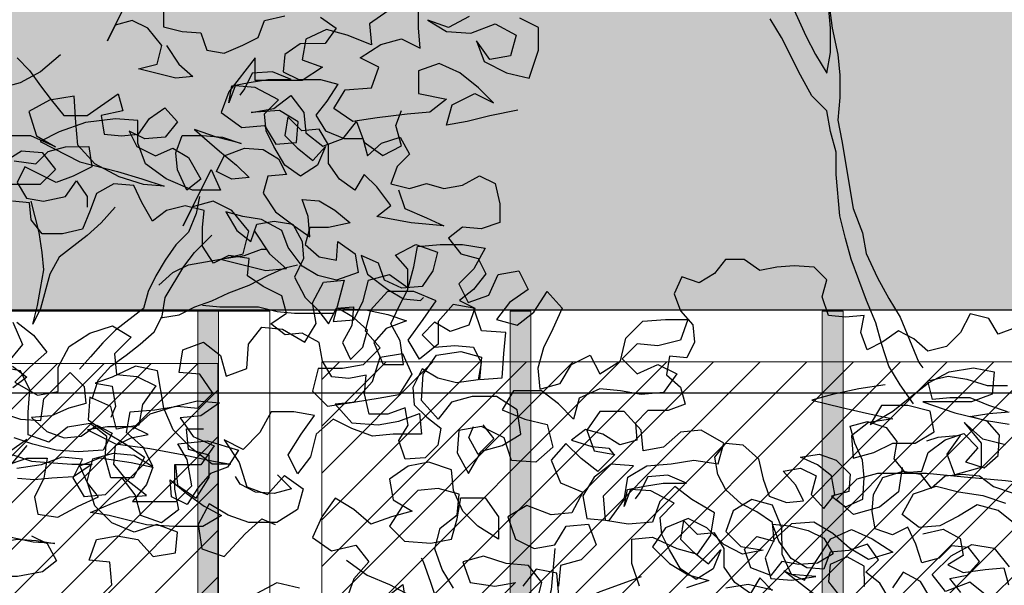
# Model space of a CAD drawing. Header units: centimetres. Extents: x 100159 to 737697, y -50084 to 234864.
# Tile 139 of 165: x 403890 to 403985, y -17526 to -17472. Entities that reach past the tile are written whole.
import ezdxf

# ---------------------------------------------------------------- set-up
doc = ezdxf.new("R2010")
doc.units = ezdxf.units.CM
doc.linetypes.add('CACHEX2', pattern=[19.05, 12.7, -6.35])
doc.layers.get('0').update_dxf_attribs({"lineweight": 5})
for name, color, linetype, lineweight in [('40', 8, 'CACHEX2', 5), ('DDL- MENUISERIES EXT', 8, 'Continuous', 5), ('DDL-HACHURES', 252, 'Continuous', 13), ('DDL-HACHURES POCHAGE', 252, 'Continuous', 5), ('DDL-HACHURES POCHAGE GRIS', 251, 'Continuous', 5), ('DDL-TRAIT EPAIS', 7, 'Continuous', 5)]:
    doc.layers.add(name, color=color, linetype=linetype, lineweight=lineweight)
doc.layers.add('DDL- PAYSAGE', color=63, linetype='Continuous')
doc.layers.add('DDL-TRAIT FIN', color=8, linetype='Continuous')

# ---------------------------------------------------------------- blocks, each defined once
blk = doc.blocks.new('fenetre facade est self')
at = {"layer": 'DDL- MENUISERIES EXT', "lineweight": 5, "true_color": 0x7aafdf}
h = blk.add_hatch(dxfattribs=at)
h.set_pattern_fill('ANSI31', color=143, angle=-1e-14)
h.paths.add_polyline_path([(-2052.073, 3), (-2188.079, 3), (-2188.079, -349), (-2052.073, -349)])
h.paths.add_polyline_path([(-1962.073, 3), (-2042.073, 3), (-2042.073, -349), (-1962.073, -349)])
h.paths.add_polyline_path([(-1772.073, 3.142), (-1952.073, 3.142), (-1952.073, -349), (-1772.073, -349)])
h.paths.add_polyline_path([(-1682.073, 3.116), (-1762.073, 3.116), (-1762.073, -349), (-1682.073, -349)])
h.paths.add_polyline_path([(-1557.454, 3.116), (-1672.073, 3.116), (-1672.073, -349), (-1557.454, -349)])
h.paths.add_polyline_path([(-1455.454, 3), (-1547.454, 3), (-1547.454, -349), (-1455.454, -349)])
h.paths.add_polyline_path([(-1122.044, 3), (-1355.594, 3), (-1355.594, -349), (-1122.044, -349)])
h.paths.add_polyline_path([(-948.044, 3.142), (-1112.044, 3.142), (-1112.044, -349), (-948.044, -349)])
h.paths.add_polyline_path([(-747.044, 3.142), (-938.044, 3.142), (-938.044, -349), (-747.044, -349)])
h.paths.add_polyline_path([(-557.044, 3.213), (-737.044, 3.213), (-737.044, -349), (-557.044, -349)])
h.paths.add_polyline_path([(-467.044, 3.142), (-547.044, 3.142), (-547.044, -349), (-467.044, -349)])
h.paths.add_polyline_path([(-277.044, 3.142), (-457.044, 3.142), (-457.044, -349), (-277.044, -349)])
h.paths.add_polyline_path([(-64.589, 3.142), (-267.044, 3.142), (-267.044, -349), (-64.589, -349)])
at = {"linetype": 'Continuous'}
for points in [[(-2047.073, 8), (-2047.073, -353.858), (-1957.073, -353.858), (-1957.073, 8)], [(-1767.073, 8.142), (-1767.073, -353.858), (-1957.073, -353.858), (-1957.073, 8.142)], [(-2042.073, 3), (-2042.073, -348.858), (-1962.073, -348.858), (-1962.073, 3)], [(-1772.073, 3.142), (-1772.073, -348.858), (-1952.073, -348.858), (-1952.073, 3.142)]]:
    blk.add_lwpolyline(points, close=True, dxfattribs=at)
blk = doc.blocks.new('A$C640D435A')
for points in [[(1707, 5531.7), (1707, 5507), (1682.3, 5500.9), (1657.6, 5498.8), (1649.3, 5476.2), (1626.7, 5472.1), (1602, 5482.4), (1581.4, 5492.7), (1573.2, 5515.4), (1546.4, 5521.6)], [(1499, 5519.6), (1478.4, 5505.2), (1492.8, 5484.6), (1525.8, 5484.5), (1546.3, 5470.1), (1548.4, 5447.5), (1527.8, 5437.2), (1499, 5437.2), (1476.3, 5431), (1490.7, 5408.4), (1505.1, 5389.8), (1492.7, 5369.2), (1468, 5359), (1443.3, 5359), (1437.1, 5336.3), (1418.6, 5352.8), (1393.9, 5361.1), (1381.5, 5338.5), (1397.9, 5322), (1406.2, 5299.3), (1381.4, 5293.2), (1358.8, 5299.4), (1336.1, 5293.2), (1311.4, 5297.3), (1288.8, 5309.7), (1268.2, 5299.4), (1262, 5272.7), (1262, 5248), (1286.7, 5239.7), (1311.4, 5241.7), (1329.9, 5227.3), (1313.4, 5206.7), (1290.7, 5200.6), (1280.4, 5180), (1296.9, 5159.4), (1315.4, 5144.9), (1294.8, 5134.7), (1303, 5112), (1327.7, 5103.7), (1348.3, 5116.1), (1364.8, 5099.6), (1348.3, 5083.1), (1321.5, 5085.2), (1296.8, 5083.2), (1286.5, 5062.6), (1290.6, 5039.9), (1319.4, 5035.8), (1344.1, 5041.9), (1364.7, 5054.3), (1377.1, 5029.6), (1375, 5006.9), (1358.5, 4990.4), (1340, 4976.1), (1344.1, 4953.4), (1360.5, 4936.9), (1387.3, 4934.8), (1395.5, 4959.5), (1383.2, 4980.1), (1387.3, 5002.8), (1410, 4994.5), (1434.7, 4994.5), (1440.9, 5021.3), (1438.9, 5046), (1461.5, 5041.8), (1484.2, 5043.9), (1496.6, 5064.5), (1500.7, 5089.2), (1523.4, 5101.5), (1546, 5099.4), (1564.6, 5113.8), (1544, 5128.3), (1550.2, 5150.9), (1574.9, 5163.2), (1595.5, 5177.6), (1593.5, 5200.3), (1620.2, 5204.4), (1640.8, 5194.1), (1655.3, 5216.7), (1655.3, 5241.4), (1653.2, 5264.1), (1678, 5270.2), (1702.7, 5264), (1721.2, 5249.6), (1735.6, 5274.3), (1745.9, 5296.9), (1772.7, 5299), (1795.4, 5286.6), (1803.6, 5263.9), (1813.9, 5239.2), (1840.6, 5233), (1867.4, 5233), (1881.8, 5251.5), (1883.9, 5274.2), (1906.6, 5276.2)], [(1904.5, 5329.7), (1875.7, 5325.7), (1859.3, 5342.1), (1836.6, 5348.3), (1805.7, 5348.4), (1801.6, 5321.6), (1826.3, 5309.2), (1848.9, 5301), (1890.1, 5321.5), (1900.4, 5300.9), (1888, 5280.3), (1865.4, 5276.2), (1836.5, 5282.4), (1822.1, 5303), (1807.7, 5282.5), (1807.7, 5268.1)], [(1702.9, 5482.3), (1686.4, 5457.6), (1667.8, 5441.2), (1690.5, 5439.1), (1739.9, 5451.4), (1715.2, 5457.6), (1709, 5482.3), (1727.6, 5505), (1748.2, 5515.2), (1770.9, 5509), (1781.1, 5488.4), (1750.3, 5550.2)], [(1842.9, 5469.8), (1869.6, 5447.2), (1896.4, 5432.7), (1919.1, 5426.5)], [(1900.6, 5465.7), (1884.1, 5449.2), (1869.6, 5428.6), (1855.2, 5410.1), (1838.7, 5389.5), (1807.8, 5389.6), (1766.7, 5418.4), (1760.5, 5395.8), (1789.3, 5389.6), (1785.1, 5364.9), (1762.5, 5362.8), (1739.8, 5364.9), (1725.4, 5385.5), (1704.9, 5399.9), (1688.4, 5381.4), (1704.8, 5360.8), (1731.6, 5358.7), (1752.2, 5369), (1741.9, 5348.4), (1717.2, 5336.1), (1694.5, 5346.4), (1673.9, 5334.1), (1657.4, 5305.3), (1675.9, 5290.8), (1688.3, 5317.6), (1690.4, 5340.2), (1682.2, 5362.9), (1655.4, 5362.9), (1628.6, 5360.9), (1603.9, 5352.7), (1636.9, 5360.9), (1665.7, 5371.1), (1632.7, 5342.3), (1610.1, 5323.8), (1593.6, 5307.4), (1616.2, 5305.3), (1636.8, 5315.6), (1626.5, 5336.2), (1599.8, 5346.5), (1575.1, 5344.5), (1554.5, 5332.1), (1544.1, 5311.5), (1568.9, 5309.5), (1575, 5286.8), (1558.5, 5262.1), (1533.8, 5243.6), (1513.2, 5229.2), (1515.3, 5256), (1523.5, 5278.6), (1500.9, 5276.6), (1480.3, 5264.2), (1459.7, 5247.8), (1488.5, 5241.6), (1513.2, 5241.5), (1519.3, 5218.9), (1500.8, 5202.4), (1478.1, 5198.3), (1476.1, 5223), (1453.4, 5206.6), (1449.3, 5181.9), (1478.1, 5171.6), (1502.8, 5177.7), (1523.4, 5190.1), (1542, 5214.8), (1550.3, 5237.4), (1577, 5251.8), (1601.8, 5255.9), (1624.4, 5262), (1610, 5237.3), (1591.4, 5222.9), (1583.2, 5245.6), (1560.6, 5249.7), (1535.8, 5245.6), (1523.5, 5223), (1521.4, 5200.4), (1533.7, 5175.6), (1519.3, 5148.9), (1502.8, 5132.4), (1488.4, 5113.9), (1478.1, 5134.5), (1455.4, 5136.6), (1457.5, 5111.9), (1469.8, 5089.2), (1459.5, 5066.6), (1443, 5083), (1436.9, 5105.7), (1455.4, 5122.2), (1476, 5134.5), (1439, 5132.5), (1410.1, 5126.3), (1385.4, 5118.1), (1412.2, 5107.8), (1428.6, 5089.2), (1416.2, 5060.4), (1389.5, 5060.4), (1393.6, 5091.3), (1406, 5114), (1395.7, 5136.6), (1383.4, 5159.3), (1383.4, 5186.1), (1399.9, 5204.6), (1373.1, 5219), (1344.3, 5208.8), (1350.4, 5184), (1364.8, 5163.4), (1391.6, 5161.3), (1414.3, 5171.6), (1422.5, 5194.3), (1445.2, 5204.5), (1436.9, 5179.8), (1410.1, 5159.3), (1389.5, 5146.9), (1366.9, 5144.9), (1362.8, 5149)], [(1395.8, 5291.1), (1387.6, 5266.4), (1358.7, 5254), (1336.1, 5243.8), (1379.3, 5247.8), (1424.6, 5256), (1406.1, 5270.5), (1424.7, 5295.2), (1441.2, 5311.6), (1453.5, 5291), (1474.1, 5305.4), (1488.6, 5326), (1488.6, 5350.7), (1501, 5371.3), (1523.6, 5369.2), (1542.2, 5387.7), (1546.2, 5363), (1529.8, 5346.6), (1509.2, 5330.1), (1492.7, 5348.7), (1503, 5323.9), (1525.6, 5309.5), (1546.2, 5323.9), (1560.7, 5348.6), (1571, 5369.2), (1573, 5391.8), (1554.5, 5410.4), (1585.4, 5426.8), (1612.2, 5428.9), (1620.4, 5406.2), (1616.3, 5428.9), (1593.7, 5433), (1569, 5437.1), (1538.1, 5437.2), (1562.8, 5447.4), (1589.6, 5445.4), (1599.8, 5424.8), (1606, 5416.5)], [(1659.4, 5282.6), (1663.5, 5259.9), (1673.8, 5235.2), (1690.3, 5218.7), (1704.7, 5198.1), (1717, 5177.5), (1727.3, 5156.9), (1733.4, 5134.3), (1770.5, 5105.4), (1786.9, 5088.9), (1803.4, 5070.4), (1817.8, 5053.9)], [(1770.6, 5268.1), (1789.1, 5247.5), (1807.7, 5231), (1844.7, 5202.1), (1857, 5179.5), (1869.4, 5134.1), (1879.6, 5113.5), (1873.5, 5138.3), (1869.4, 5160.9), (1865.3, 5185.6), (1867.4, 5208.3), (1871.5, 5235), (1881.8, 5276.2)], [(1801.3, 5014.8), (1793.1, 5039.5), (1776.6, 5058), (1756, 5072.5), (1737.5, 5086.9), (1719, 5103.4), (1708.7, 5124), (1704.6, 5148.7), (1679.9, 5189.9), (1665.6, 5208.5), (1642.9, 5231.1)], [(1712.9, 5165.2), (1694.4, 5181.7), (1673.8, 5192), (1651.1, 5196.1), (1626.4, 5200.3), (1599.6, 5204.4), (1577, 5212.7), (1570.8, 5212.7)], [(652, 4758.6), (666.4, 4777.1), (643.7, 4781.3), (627.3, 4799.8), (641.7, 4818.3), (664.4, 4820.4), (680.8, 4803.9), (703.5, 4797.7), (711.7, 4822.4), (722.1, 4845), (742.6, 4834.7), (765.3, 4842.9), (769.4, 4865.6), (767.4, 4888.2), (755.1, 4910.9), (728.3, 4919.2), (705.6, 4915.1), (691.2, 4896.5), (672.7, 4913), (650, 4915.1), (627.4, 4913.1), (608.8, 4898.7), (584.1, 4890.5)], [(590.4, 4997.5), (615.1, 5005.8), (639.8, 5016), (666.6, 5016), (689.3, 5013.9), (695.5, 5038.6), (668.7, 5044.8), (644, 5040.7), (617.2, 5032.5), (590.4, 5032.6)], [(580.2, 5108.8), (602.8, 5100.5), (615.2, 5121.1), (639.9, 5127.2), (652.3, 5102.5), (670.8, 5084), (695.5, 5077.8), (714, 5094.2), (734.7, 5104.5), (755.2, 5090.1), (775.8, 5079.8), (784.1, 5102.4), (780, 5125.1), (804.7, 5123), (827.3, 5125), (835.6, 5149.7), (829.4, 5172.4), (845.9, 5188.8), (872.7, 5190.9), (895.4, 5188.8), (918, 5184.6), (938.6, 5199), (963.3, 5199), (977.7, 5180.5), (998.3, 5168.1), (1021, 5176.3), (1031.2, 5153.7), (1023, 5131), (1006.5, 5112.5), (1004.4, 5089.8), (1014.7, 5069.2), (1037.3, 5071.3), (1041.4, 5046.6), (1022.9, 5030.1), (1016.7, 5007.5), (1039.3, 4999.2), (1066.1, 4999.2), (1082.6, 4982.7), (1080.5, 4960), (1103.1, 4953.8), (1125.8, 4968.2), (1148.5, 4974.4), (1167, 4959.9), (1140.2, 4951.7), (1117.6, 4949.7), (1111.4, 4941.5)], [(1710.8, 5121.9), (1686.1, 5126.1), (1665.5, 5136.4), (1642.8, 5144.6), (1620.2, 5155), (1593.4, 5165.3), (1568.7, 5177.7), (1546.1, 5188), (1529.6, 5192.1)], [(1906.4, 5057.9), (1887.8, 5043.5), (1906.3, 5029.1)], [(1926.9, 4998.2), (1896, 4987.9), (1869.2, 4985.9), (1865.1, 5014.7), (1830.2, 5049.7), (1811.6, 5031.2), (1809.5, 5008.6), (1832.2, 5002.4), (1854.8, 4992.1), (1881.6, 4990), (1861, 4971.5), (1838.3, 4963.2), (1815.7, 4965.3), (1795.1, 4979.8), (1774.5, 4969.5), (1786.8, 4946.8), (1819.8, 4944.7), (1848.6, 4946.8), (1879.5, 4955), (1904.2, 4963.2)], [(1906.2, 4940.5), (1881.5, 4932.3), (1852.7, 4930.3), (1828, 4928.2), (1801.2, 4928.3), (1825.9, 4911.8), (1854.7, 4909.7), (1877.4, 4907.6), (1900, 4909.6)], [(1916.5, 4926.1), (1887.7, 4936.4), (1860.9, 4936.4), (1865, 4909.7), (1877.4, 4884.9), (1873.2, 4862.3), (1846.5, 4858.2), (1819.7, 4872.6), (1792.9, 4885), (1807.4, 4903.5), (1817.7, 4926.2), (1790.9, 4936.5), (1749.7, 4930.4), (1720.9, 4924.2), (1729.1, 4901.6), (1747.6, 4878.9), (1690, 4878.9), (1669.4, 4899.6), (1675.6, 4934.6), (1688, 4955.1), (1648.8, 4959.3), (1607.6, 4947), (1622, 4924.3), (1644.7, 4916.1), (1661.1, 4897.5), (1675.5, 4874.8), (1696.1, 4885.1), (1698.2, 4907.8), (1675.6, 4889.3), (1652.9, 4872.8), (1630.2, 4860.5), (1654.9, 4846), (1692, 4846), (1729.1, 4848), (1778.5, 4860.3), (1803.2, 4864.4), (1774.4, 4876.8), (1751.7, 4885.1), (1729.1, 4887.1), (1755.9, 4907.7), (1772.4, 4928.3), (1770.3, 4953), (1749.8, 4963.3), (1727.1, 4967.5), (1747.7, 4977.7), (1780.7, 4977.7), (1807.4, 4973.6), (1770.3, 4955.1), (1725, 4948.9), (1679.7, 4940.7), (1640.6, 4932.5), (1617.9, 4928.4), (1642.6, 4928.4), (1669.4, 4949), (1694.2, 4973.7), (1706.5, 5002.5), (1714.8, 5051.9), (1743.7, 5058.1), (1774.5, 5043.6), (1797.2, 5035.4), (1774.5, 5031.3), (1770.4, 5004.5), (1776.6, 4990.1)], [(1655.2, 5138.5), (1632.5, 5136.4), (1581.1, 5136.5), (1556.3, 5130.3), (1533.7, 5128.3), (1482.2, 5128.3)], [(2464, 4602.3), (2433.1, 4534.3), (2422.8, 4513.8), (2410.4, 4493.2), (2406.3, 4515.8), (2406.3, 4542.6), (2408.4, 4567.3)], [(693.1, 4752.4), (705.5, 4773), (728.2, 4785.3), (742.6, 4764.7)], [(779.6, 4766.7), (779.7, 4793.5), (802.3, 4805.8), (825, 4795.5), (827, 4772.9), (812.6, 4754.3)], [(746.7, 4750.3), (759.1, 4770.9), (777.6, 4785.3), (761.1, 4801.8), (775.6, 4822.3), (800.3, 4814.1), (825, 4812), (833.2, 4789.3), (855.9, 4791.4), (876.5, 4803.7), (893, 4826.3), (901.2, 4849), (878.6, 4846.9), (853.9, 4840.8), (833.3, 4830.5), (820.9, 4809.9), (841.5, 4797.6), (866.2, 4795.5), (888.8, 4799.6), (903.2, 4781), (930, 4791.3), (938.3, 4816), (921.8, 4832.5), (899.1, 4826.3), (901.2, 4851), (921.8, 4865.4), (942.4, 4875.7), (963, 4894.2), (973.4, 4914.8), (977.5, 4937.5), (963.1, 4956), (940.5, 4954), (919.8, 4935.5), (913.6, 4908.7), (905.4, 4886.1), (882.7, 4877.8), (860.1, 4879.9), (870.4, 4900.5), (886.9, 4919), (864.2, 4923.2), (843.6, 4912.9), (849.8, 4888.2), (833.3, 4869.6), (818.9, 4888.2), (823, 4912.9), (841.6, 4927.3), (864.2, 4937.6), (839.5, 4941.7), (816.9, 4933.5), (798.3, 4915), (800.4, 4892.3), (823, 4886.1), (804.5, 4871.7), (781.8, 4882), (779.8, 4910.9), (781.9, 4933.5), (792.2, 4956.2), (798.4, 4978.8), (775.7, 4985), (751, 4976.8), (736.6, 4958.3), (740.7, 4935.6), (726.2, 4917.1), (703.6, 4919.2), (695.4, 4943.9), (672.7, 4960.4), (648, 4968.7), (629.5, 4950.1), (645.9, 4931.6), (621.2, 4923.4), (602.7, 4939.9), (600.7, 4966.6), (617.2, 4985.2), (639.8, 4991.3), (615.1, 4995.5), (588.3, 4997.5)], [(1284.4, 4980.2), (1269.9, 4961.7), (1290.5, 4941.1), (1302.9, 4963.7), (1296.7, 4978.1)], [(1887.7, 4961.1), (1910.4, 4944.6), (1928.9, 4919.9), (1943.3, 4897.2), (1959.7, 4874.6), (1974.1, 4856), (1984.4, 4833.4), (1994.7, 4808.6), (2002.9, 4786), (2005, 4781.9)], [(1887.7, 4952.9), (1908.3, 4928.2), (1922.7, 4907.6), (1937.1, 4882.8), (1980.3, 4821), (1992.6, 4800.4), (2002.9, 4779.8), (2002.9, 4777.7)], [(901.4, 4761.3), (917.9, 4777.8), (930.2, 4757.2), (950.9, 4771.6), (965.3, 4792.2), (965.3, 4816.9), (977.7, 4837.5), (1000.3, 4835.4), (1018.9, 4853.9), (1023, 4829.2), (1006.5, 4812.7), (985.9, 4796.3), (969.4, 4814.8), (979.7, 4790.1), (1002.3, 4775.7), (1022.9, 4790.1), (1037.4, 4814.8), (1047.7, 4835.3), (1049.8, 4858), (1031.3, 4876.6), (1062.2, 4893), (1088.9, 4895), (1097.2, 4872.4), (1093.1, 4895), (1070.4, 4899.2), (1045.7, 4903.3), (1014.8, 4903.3), (1039.5, 4913.6), (1066.3, 4911.5), (1076.6, 4890.9), (1082.8, 4882.7)], [(1556.1, 4914.1), (1537.6, 4895.6), (1560.2, 4889.4), (1584.9, 4891.4), (1605.5, 4901.7), (1611.7, 4912)], [(2408.4, 4573.5), (2404.3, 4542.6), (2398, 4513.8), (2396, 4491.1), (2395.9, 4466.4), (2398, 4441.7), (2393.8, 4419.1), (2381.4, 4344.9), (2371.1, 4318.2), (2367, 4295.5), (2354.6, 4268.8), (2342.2, 4246.1), (2329.8, 4225.5), (2309.2, 4176.1), (2305.1, 4170)], [(702.4, 4836.3), (675.6, 4842.5), (653, 4830.2), (648.8, 4807.6), (669.4, 4795.2), (648.8, 4784.9), (620, 4789), (595.3, 4791.1), (589.1, 4768.5)], [(1881.4, 4833.5), (1860.8, 4823.2), (1848.5, 4800.5), (1867, 4786.1), (1899.9, 4779.9), (1928.8, 4779.9), (1941.1, 4800.5), (1937, 4823.1), (1900, 4829.3), (1875.3, 4827.3), (1850.5, 4823.2), (1879.4, 4825.2), (1908.2, 4831.4), (1930.9, 4835.5), (1945.3, 4816.9), (1967.9, 4821), (1978.2, 4798.4), (2009.1, 4792.2), (2031.7, 4798.3), (2035.9, 4800.4)], [(2315.3, 4130.8), (2329.8, 4151.4), (2342.1, 4172), (2350.4, 4196.7), (2356.6, 4219.3), (2366.9, 4244), (2383.4, 4289.3), (2389.6, 4312), (2395.8, 4336.7), (2400, 4382), (2400, 4406.7), (2406.2, 4429.3), (2410.3, 4452), (2426.8, 4468.5), (2439.2, 4491.1), (2459.8, 4532.3), (2472.2, 4552.8)], [(2749, 4452.6), (2779.8, 4446.4), (2804.6, 4440.2), (2827.2, 4436.1), (2821, 4458.7), (2796.3, 4471.1), (2775.7, 4460.8), (2792.2, 4477.3), (2812.8, 4493.7), (2835.5, 4504), (2858.1, 4495.8), (2858.1, 4471.1), (2827.2, 4464.9), (2845.7, 4450.5), (2870.5, 4448.4), (2903.4, 4444.2), (2930.2, 4440.1), (2950.8, 4454.5), (2938.4, 4475.1), (2909.6, 4477.2), (2901.4, 4499.8), (2922, 4510.1), (2899.4, 4524.6), (2876.7, 4530.8), (2856.1, 4520.5), (2858.2, 4543.1), (2858.2, 4567.8)], [(2802.6, 4555.5), (2825.2, 4543.2), (2847.9, 4551.4), (2827.3, 4539), (2800.5, 4537), (2773.8, 4547.3), (2751.1, 4535), (2757.3, 4512.3), (2779.9, 4508.2), (2794.3, 4528.8), (2786.1, 4506.1), (2761.4, 4493.8), (2736.6, 4487.6), (2726.4, 4518.5), (2726.4, 4543.3), (2747, 4553.5)], [(2891.2, 4561.6), (2911.7, 4547.2), (2909.7, 4524.5), (2936.4, 4534.8), (2959.1, 4541), (2981.7, 4530.7), (2985.8, 4508), (2963.2, 4499.8), (2985.8, 4485.4), (3037.3, 4485.3), (3037.3, 4510), (3066.1, 4472.9), (3074.3, 4450.3), (3051.7, 4433.8), (3027, 4435.9), (3014.6, 4415.3), (2991.9, 4417.4), (2989.9, 4440), (3010.5, 4452.4), (3041.4, 4450.3), (3016.7, 4454.4), (2998.2, 4468.9), (2983.7, 4450.3), (2981.6, 4427.7), (2963.1, 4413.3), (2940.5, 4421.6), (2926.1, 4440.1), (2917.8, 4417.5), (2897.2, 4403.1), (2876.6, 4413.4), (2882.8, 4436), (2876.6, 4452.5)], [(3038, 4319.9), (3021.5, 4295.2), (3002.9, 4278.7), (3025.6, 4276.6), (3075, 4288.9), (3050.3, 4295.1), (3044.1, 4319.9), (3062.7, 4342.5), (3083.3, 4352.8), (3105.9, 4346.6), (3116.2, 4326), (3085.4, 4387.8), (3075.1, 4365.1), (3106, 4365.1), (3134.8, 4377.4), (3157.5, 4393.9), (3165.7, 4416.5), (3165.7, 4441.3), (3190.5, 4443.3), (3223.4, 4439.1), (3252.2, 4428.8), (3272.8, 4418.5), (3229.5, 4395.9), (3188.3, 4385.6), (3161.6, 4377.4), (3136.8, 4369.2), (3159.5, 4371.2), (3186.3, 4379.5), (3213.1, 4393.8), (3231.6, 4414.4), (3233.7, 4439.1), (3235.8, 4468), (3262.6, 4463.8), (3285.2, 4451.4), (3276.9, 4424.7), (3256.3, 4412.3), (3283.1, 4424.7), (3307.8, 4424.6)], [(3316, 4393.7), (3293.4, 4408.2), (3270.7, 4406.1), (3256.3, 4387.6), (3272.8, 4371.1), (3326.3, 4371.1)], [(2521.1, 3928.8), (2496.4, 3933), (2469.6, 3926.8)], [(2420.2, 3918.6), (2457.2, 3947.4), (2434.6, 3937.1), (2422.2, 3957.7), (2405.8, 3982.5), (2383.2, 3992.8), (2360.5, 3982.5), (2337.8, 3968.1), (2364.6, 3959.8), (2385.2, 3972.2), (2403.7, 3988.6), (2424.3, 4001), (2449.1, 3998.9), (2467.6, 3982.4), (2477.9, 3961.8), (2471.7, 3939.2), (2449, 3937.1), (2422.2, 3941.3), (2449, 3943.3), (2459.3, 3965.9), (2459.4, 3994.8), (2469.7, 4019.5), (2492.3, 4025.6), (2512.9, 4013.3), (2521.1, 3990.6), (2504.6, 3974.1), (2479.9, 3970), (2502.6, 3965.9), (2523.2, 3976.2), (2541.7, 3994.7), (2562.3, 4005), (2587, 3994.7), (2601.4, 3974), (2582.9, 3955.5), (2562.3, 3943.2), (2539.6, 3937), (2564.3, 3928.8)], [(2615.8, 3930.8), (2624.1, 3955.5), (2624.1, 3982.3), (2601.4, 3984.3), (2574.7, 3972), (2552, 3965.9), (2537.6, 3986.5), (2533.5, 4011.2), (2558.2, 4025.6), (2576.8, 4040), (2593.2, 4023.5), (2601.5, 4000.8), (2628.2, 3998.7), (2652.9, 4002.8), (2655, 4029.6), (2622.1, 4062.6), (2646.8, 4064.6), (2665.3, 4050.2), (2677.7, 4029.6), (2673.5, 4004.9), (2648.8, 4002.8), (2632.4, 4025.5), (2628.3, 4050.2), (2607.7, 4062.6), (2580.9, 4064.7), (2556.2, 4068.8), (2529.4, 4064.7), (2523.3, 4087.4), (2548, 4101.8), (2570.7, 4099.7), (2589.2, 4083.2), (2611.8, 4079.1), (2613.9, 4101.7), (2632.5, 4122.3), (2659.2, 4122.3), (2673.6, 4101.7), (2665.4, 4079), (2642.7, 4074.9), (2661.2, 4056.4), (2679.8, 4070.8), (2696.3, 4087.2), (2712.7, 4068.7), (2702.4, 4044), (2677.7, 4033.7), (2690, 4011), (2712.7, 4009), (2739.4, 4019.2), (2760, 4006.9), (2751.8, 3982.1), (2731.2, 3971.9), (2708.5, 3976), (2696.2, 3996.6), (2671.5, 3998.7), (2663.2, 3976), (2679.7, 3959.6), (2702.3, 3953.4), (2704.4, 3930.7)], [(2704.3, 3920.4), (2706.4, 3945.1), (2729.1, 3949.2), (2743.5, 3930.7)], [(2729.1, 3910.1), (2722.9, 3934.8), (2737.3, 3953.3), (2762, 3955.4), (2786.8, 3963.6), (2809.4, 3957.4), (2801.2, 3934.7), (2774.4, 3930.6), (2751.7, 3934.8), (2768.2, 3918.3)], [(2819.7, 3928.5), (2832.1, 3949.1), (2840.3, 3971.8), (2834.2, 3994.4), (2815.6, 4008.9), (2813.6, 4031.5), (2836.3, 4037.7), (2858.9, 4035.6), (2875.4, 4019.1), (2889.8, 3996.4), (2873.3, 3980), (2844.4, 3977.9), (2821.8, 3982.1), (2815.6, 4004.7), (2811.5, 4027.4), (2784.8, 4027.4), (2770.3, 4006.8), (2770.3, 3982.1), (2793, 3996.5), (2809.5, 4013), (2819.8, 4035.6), (2821.9, 4058.3), (2846.6, 4066.5), (2869.2, 4062.4), (2889.8, 4047.9), (2885.7, 4025.3), (2865.1, 4012.9), (2887.7, 4006.7), (2910.4, 3998.5), (2928.9, 4014.9), (2949.5, 4027.3), (2963.9, 4006.7), (2974.2, 3984), (2953.6, 3969.6), (2926.8, 3975.8), (2912.4, 3957.3), (2928.8, 3938.7), (2937.1, 3916.1)], [(2893.8, 3918.2), (2875.3, 3932.6), (2871.1, 3905.8)], [(2988.5, 3928.4), (3013.3, 3934.5), (3035.9, 3922.2)], [(3210.9, 3915.8), (3194.5, 3932.3), (3196.6, 3957), (3219.2, 3959.1), (3211, 3981.7), (3188.4, 3985.9), (3165.7, 3981.8), (3149.2, 3963.2), (3124.5, 3967.4), (3122.5, 3990), (3145.1, 3998.3), (3169.8, 3990), (3194.5, 4000.3), (3213.1, 4018.8), (3221.4, 4045.6), (3215.2, 4070.3), (3192.6, 4076.5), (3169.9, 4074.4), (3149.3, 4062.1), (3159.6, 4082.7), (3178.2, 4099.1), (3174.1, 4121.8), (3147.3, 4123.9), (3122.6, 4128), (3099.9, 4126), (3083.5, 4142.5), (3097.9, 4163.1), (3120.6, 4165.1), (3116.5, 4189.8), (3093.8, 4198.1), (3075.3, 4183.7), (3069.1, 4161), (3046.4, 4169.3), (3044.4, 4196.1), (3030, 4214.6), (3007.3, 4212.6), (2982.6, 4198.2), (2970.3, 4218.8), (2974.4, 4241.4), (2962.1, 4264.1), (2939.4, 4266.2), (2951.7, 4220.8), (2929.1, 4222.9), (2918.8, 4243.5), (2912.7, 4266.2), (2890, 4272.4), (2869.4, 4258), (2863.2, 4280.7), (2859.2, 4303.3), (2834.4, 4305.4), (2809.7, 4305.4), (2785, 4301.3), (2797.3, 4278.7), (2813.8, 4262.2), (2803.5, 4241.6), (2780.8, 4249.8), (2770.6, 4272.5), (2747.9, 4276.6), (2737.6, 4256.1), (2758.2, 4241.6), (2772.6, 4223.1), (2749.9, 4216.9), (2731.4, 4231.3), (2717, 4254), (2700.5, 4235.5), (2710.8, 4212.8), (2721.1, 4192.2), (2727.2, 4169.6), (2725.1, 4146.9), (2702.5, 4153.1), (2690.2, 4173.7), (2669.6, 4184), (2659.3, 4163.5), (2636.6, 4177.9), (2630.5, 4202.6), (2612, 4221.2), (2587.2, 4223.2), (2562.5, 4223.3), (2570.7, 4200.6), (2595.5, 4194.4), (2618.1, 4196.4), (2634.6, 4180), (2618.1, 4163.5), (2595.4, 4173.8), (2574.8, 4163.5), (2589.2, 4142.9), (2613.9, 4140.8), (2636.6, 4144.9), (2659.2, 4147), (2681.9, 4136.7), (2688.1, 4114), (2704.5, 4130.5), (2723.1, 4144.9), (2754, 4144.8), (2766.3, 4124.2), (2741.6, 4114), (2716.9, 4107.8), (2710.7, 4083.1), (2729.2, 4066.6), (2756, 4068.6), (2764.2, 4093.3), (2789, 4105.7), (2813.7, 4101.5), (2815.7, 4076.8), (2803.3, 4054.2), (2788.9, 4078.9), (2766.3, 4085.1), (2745.7, 4097.5), (2749.8, 4124.2), (2772.5, 4138.6), (2799.3, 4138.6), (2821.9, 4132.4), (2836.3, 4113.9), (2854.9, 4134.4), (2852.8, 4163.3), (2838.4, 4183.9), (2811.7, 4188), (2789, 4181.9), (2791.1, 4157.2), (2766.3, 4159.2), (2764.3, 4186), (2762.3, 4208.7), (2789, 4210.7), (2797.3, 4235.4), (2820, 4239.5), (2836.4, 4221), (2836.4, 4196.2), (2857, 4179.7), (2869.4, 4200.3), (2852.9, 4223), (2838.5, 4243.6), (2863.2, 4253.9), (2892.1, 4253.9), (2910.6, 4233.2), (2916.7, 4210.6), (2900.2, 4192.1), (2918.8, 4173.5), (2941.4, 4169.4), (2968.2, 4169.4), (2974.3, 4144.6), (2957.8, 4128.2), (2929, 4132.3), (2908.4, 4155), (2900.2, 4181.8), (2875.5, 4185.9), (2865.2, 4163.3), (2879.6, 4140.6), (2902.2, 4136.5), (2927, 4132.3), (2949.6, 4130.2), (2931.1, 4109.7), (2902.2, 4107.6), (2879.6, 4111.8), (2856.9, 4120), (2854.8, 4097.4), (2885.7, 4097.3), (2908.4, 4095.3), (2931, 4103.5), (2951.6, 4113.8), (2970.2, 4097.3), (2976.3, 4072.6), (2990.7, 4054), (3001, 4074.6), (2986.6, 4097.3), (2972.2, 4117.9), (2994.9, 4122), (3019.6, 4121.9), (3031.9, 4099.3), (3050.5, 4080.7), (3071.1, 4091), (3054.6, 4066.3), (3046.3, 4039.5), (3023.7, 4031.3), (3005.1, 4051.9), (2984.5, 4037.5), (2990.7, 4014.9), (3013.3, 4000.4), (3044.2, 4000.4), (3066.9, 4008.6), (3087.5, 4021), (3099.8, 3998.3), (3095.7, 3971.5), (3071, 3963.3), (3048.3, 3988.1), (3029.8, 4004.5), (3015.4, 3998.4)], [(3170.9, 4103), (3152.3, 4119.5), (3125.6, 4127.7), (3100.9, 4133.9), (3076.2, 4131.9), (3096.7, 4117.5), (3119.4, 4115.4), (3105, 4094.8), (3082.3, 4084.5), (3096.7, 4063.9), (3125.5, 4063.9), (3125.5, 4037.1), (3121.4, 4014.5), (3139.9, 4000.1), (3162.5, 4008.3), (3168.7, 4030.9), (3183.2, 4049.4), (3201.7, 4030.9), (3224.3, 4028.8), (3236.7, 4049.4), (3226.4, 4070), (3249.1, 4072), (3271.7, 4063.8), (3298.5, 4059.6)], [(3298.6, 4220.3), (3280.1, 4205.9), (3265.7, 4187.3), (3284.2, 4170.9), (3300.6, 4154.4), (3275.9, 4140), (3253.3, 4144.1), (3253.3, 4170.9), (3241, 4193.5), (3218.3, 4208), (3193.6, 4216.2), (3173, 4203.9), (3191.5, 4185.4), (3189.4, 4162.7), (3166.8, 4160.7), (3146.2, 4150.4), (3160.6, 4129.8), (3164.7, 4107.1), (3189.4, 4103), (3195.6, 4127.7), (3218.3, 4138), (3220.3, 4113.2), (3199.7, 4098.9), (3179.1, 4086.5), (3158.5, 4072.1), (3170.8, 4049.5), (3195.5, 4049.4), (3201.7, 4072.1), (3199.7, 4094.7), (3218.2, 4109.1), (3242.9, 4105), (3263.5, 4088.5), (3286.2, 4096.7), (3286.2, 4121.4), (3284.2, 4146.1), (3294.5, 4166.7), (3317.1, 4170.8)], [(3302.8, 4220.3), (3292.4, 4195.6), (3311, 4172.9)], [(2354.4, 4054.6), (2300.8, 4054.6), (2259.6, 4050.6), (2214.3, 4046.5), (2164.9, 4040.3), (2113.4, 4032.2), (2072.2, 4024), (2096.9, 4038.3), (2113.4, 4065.1), (2129.9, 4089.8), (2134.1, 4112.5), (2134.1, 4141.3), (2142.4, 4163.9), (2160.9, 4180.4), (2169.1, 4157.7), (2160.9, 4135.1), (2134.1, 4133), (2140.3, 4110.4), (2165, 4102.1), (2185.6, 4112.4), (2195.9, 4133)], [(2346.2, 4151.4), (2375.1, 4147.2), (2403.9, 4141), (2426.5, 4134.8), (2393.6, 4126.6), (2366.8, 4120.5), (2338, 4114.3), (2364.7, 4110.2), (2383.2, 4095.7), (2381.2, 4071), (2358.5, 4077.2), (2337.9, 4087.6), (2313.2, 4087.6), (2292.6, 4100), (2296.8, 4122.6), (2321.5, 4128.8), (2350.3, 4128.7), (2362.7, 4108.1), (2338, 4122.6), (2317.4, 4139.1), (2298.9, 4153.5), (2276.2, 4165.9), (2249.5, 4170), (2226.8, 4165.9), (2228.8, 4141.2), (2251.5, 4132.9), (2305, 4132.9), (2270, 4120.6), (2235, 4112.4), (2210.3, 4108.3)], [(2214.4, 4085.6), (2239.1, 4091.8), (2259.7, 4110.3), (2241.1, 4087.6), (2241.1, 4060.9), (2269.9, 4052.6), (2278.2, 4075.3), (2263.8, 4095.9), (2288.5, 4093.8), (2300.9, 4089.6)], [(3124.6, 4064.2), (3122.5, 4041.5), (3101.9, 4027.1), (3087.5, 4049.8), (3087.5, 4074.5), (3110.2, 4080.7), (3112.3, 4103.3), (3093.7, 4103.3)], [(2327.6, 4060.8), (2331.7, 4034), (2352.3, 4017.5), (2381.1, 4009.3), (2399.7, 4025.7), (2377, 4048.4), (2354.4, 4054.6)], [(2208, 3867.3), (2220.3, 3846.7), (2247.1, 3846.7), (2255.4, 3869.3), (2238.9, 3885.8), (2261.6, 3881.7), (2271.8, 3861.1), (2298.6, 3852.8), (2321.3, 3861), (2323.3, 3883.7), (2296.6, 3892), (2267.7, 3894), (2241, 3894.1), (2232.8, 3918.8), (2253.4, 3935.2), (2280.1, 3924.9), (2294.6, 3943.4), (2274, 3964), (2251.3, 3976.4), (2226.6, 3972.3), (2210.1, 3951.8)], [(2201.9, 3997.1), (2222.5, 4013.5), (2245.2, 4019.7), (2265.8, 4007.3), (2286.4, 3997), (2309, 3994.9), (2327.6, 4009.3), (2315.2, 4032), (2290.5, 4040.2), (2265.8, 4034.1), (2239, 4030), (2214.3, 4021.8)], [(2708.5, 3971.9), (2712.6, 3926.6), (2718.7, 3903.9), (2733.1, 3885.4), (2749.6, 3864.8), (2761.9, 3844.2), (2772.2, 3821.5), (2774.3, 3815.3)], [(2836.1, 3910), (2844.4, 3934.7), (2852.7, 3957.3), (2854.7, 3961.5)], [(2937.1, 3959.3), (2914.4, 3942.9), (2889.7, 3932.6), (2867, 3920.3), (2821.7, 3897.6)], [(2613.8, 3941.1), (2659, 3924.6), (2681.7, 3914.3), (2702.3, 3897.8), (2720.8, 3881.3), (2720.8, 3877.1)]]:
    blk.add_lwpolyline(points)
blk = doc.blocks.new('veget facade ouest self')
at = {"layer": 'DDL- PAYSAGE', "rotation": 270}
for p, xscale, yscale, zscale in [((-10.696, -387.727), -0.07261483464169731, 0.07261483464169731, 0.07261483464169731), ((-8.842, -538.625), -0.08759222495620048, 0.08759222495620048, 0.08759222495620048)]:
    blk.add_blockref('A$C640D435A', p, dxfattribs=dict(at, xscale=xscale, yscale=yscale, zscale=zscale))
blk = doc.blocks.new('*U184')
h = blk.add_hatch(color=256)
h.dxf.hatch_style = 1
h.paths.add_polyline_path([(-180.929, 0.997), (-180.929, -1.003), (180.929, -0.997), (180.929, 1.003)])
at = {"layer": 'DDL-TRAIT EPAIS'}
blk.add_lwpolyline([(-180.929, 0.997), (-180.929, -1.003), (180.929, -0.997), (180.929, 1.003)], close=True, dxfattribs=at)
blk = doc.blocks.new('*U185')
at = {"color": 0, "linetype": 'ByBlock', "lineweight": -2, "transparency": 16777216}
for p in [(0, -270), (0, -300), (0, -330)]:
    blk.add_blockref('*U184', p, dxfattribs=at)

msp = doc.modelspace()

# ---------------------------------------------------------------- hatches: boundary and pattern name
at = {"layer": 'DDL-HACHURES'}
h = msp.add_hatch(dxfattribs=at)
h.set_pattern_fill('ANSI31', color=256, scale=5, angle=180)
h.set_pattern_definition([(315, (487101.846, -21236.112), (11.2253202, 11.2253202), [])])
edge = h.paths.add_edge_path()
edge.add_line((428241.223, -20411.342), (430732.326, -20411.377))
edge.add_line((430732.326, -20411.377), (430732.469, -20542.781))
edge.add_line((430732.469, -20542.781), (430771.842, -20569.512))
edge.add_line((430771.842, -20569.512), (430771.842, -20447.377))
edge.add_line((430771.842, -20447.377), (431572.594, -20447.377))
edge.add_line((431572.594, -20447.377), (431572.594, -20557.358))
edge.add_line((431572.594, -20557.358), (431592.594, -20570.936))
edge.add_line((431592.594, -20570.936), (431592.594, -20447.377))
edge.add_line((431592.594, -20447.377), (431852.489, -20447.377))
edge.add_line((431852.489, -20447.377), (431852.489, -20557.286))
edge.add_line((431852.489, -20557.286), (431872.594, -20570.512))
edge.add_line((431872.594, -20570.512), (431872.594, -20447.377))
edge.add_line((431872.594, -20447.377), (432672.944, -20447.377))
edge.add_line((432672.944, -20447.377), (432672.944, -20556.215))
edge.add_line((432672.944, -20556.215), (432712.53, -20583.09))
edge.add_line((432712.53, -20583.09), (432712.53, -20413.377))
edge.add_line((432712.53, -20413.377), (432730.53, -20413.377))
edge.add_line((432730.53, -20413.377), (432730.53, -20431.377))
edge.add_line((432730.53, -20431.377), (432952.464, -20432.308))
edge.add_line((432952.464, -20432.308), (432952.464, -20471.377))
edge.add_line((432952.464, -20471.377), (432972.464, -20471.377))
edge.add_line((432972.464, -20471.377), (432972.464, -20431.377))
edge.add_line((432972.464, -20431.377), (433251.467, -20430.076))
edge.add_line((433251.467, -20430.076), (433251.467, -20605.165))
edge.add_line((433251.467, -20605.165), (433271.467, -20596.83))
edge.add_line((433271.467, -20596.83), (433271.467, -20431.377))
edge.add_line((433271.467, -20431.377), (433772.53, -20431.377))
edge.add_line((433772.53, -20431.377), (433772.53, -20596.83))
edge.add_line((433772.53, -20596.83), (433792.53, -20603.864))
edge.add_line((433792.53, -20603.864), (433792.53, -20431.377))
edge.add_line((433792.53, -20431.377), (433812.532, -20431.377))
edge.add_line((433812.532, -20431.377), (433812.532, -20471.377))
edge.add_line((433812.532, -20471.377), (433832.532, -20471.377))
edge.add_line((433832.532, -20471.377), (433832.532, -20411.377))
edge.add_line((433832.532, -20411.377), (434044.531, -20411.377))
edge.add_line((434044.531, -20411.377), (434044.531, -20426.377))
edge.add_line((434044.531, -20426.377), (435404.807, -20480.764))
edge.add_line((435404.807, -20480.764), (435404.807, -20469.769))
edge.add_line((435404.807, -20469.769), (435547.248, -20477.825))
edge.add_line((435547.248, -20477.825), (435546.926, -20489.675))
edge.add_line((435546.926, -20489.675), (437193.368, -20551.115))
edge.add_line((437193.368, -20551.115), (437732.1, -20616.411))
edge.add_line((437732.1, -20616.411), (437732.1, -20631.411))
edge.add_line((437732.1, -20631.411), (438339.416, -20630.913))
edge.add_line((438339.416, -20630.913), (438339.416, -20615.913))
edge.add_line((438339.416, -20615.913), (438805.023, -20610.193))
edge.add_line((438805.023, -20610.193), (438811.747, -21068.427))
edge.add_line((438811.747, -21068.427), (421995.953, -21014.17))
edge.add_line((421995.953, -21014.17), (423667.654, -20634.342))
edge.add_arc((423727.96, -20641.842), 60.77, 172.91073, 187.08927)
edge.add_arc((424337.298, -76079283.802), 76058634.463, 89.99949554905, 90.00050445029, ccw=False)
edge.add_line((425006.944, -20649.342), (425006.944, -20612.039))
edge.add_line((425006.944, -20612.039), (425953.543, -20512.039))
edge.add_line((425953.543, -20512.039), (428241.223, -20411.342))
at = {"layer": 'DDL-HACHURES POCHAGE'}
h = msp.add_hatch(dxfattribs=at)
h.set_pattern_fill('DOTS', color=256, scale=5, angle=270)
h.set_pattern_definition([(180, (437168.533, -66134.466), (-3.96875, -7.9375), [0, -7.9375])])
h.paths.add_polyline_path([(405971.233, -17499.587), (405971.233, -17123.587), (403518.421, -17123.587), (403518.421, -17499.587)])

# ---------------------------------------------------------------- linework, layer by layer
at = {"layer": '40', "linetype": 'Continuous'}
msp.add_lwpolyline([(405675.234, -17499.587), (403637.204, -17499.587)], dxfattribs=at)
msp.add_lwpolyline([(403637.204, -17861.587), (403637.204, -17499.587), (405675.234, -17499.587), (405675.234, -17861.587)], close=True, dxfattribs=at)
at = {"layer": 'DDL-TRAIT FIN'}
msp.add_lwpolyline([(405871.251, -17499.587), (405871.251, -17507.587), (401348.523, -17507.587), (401348.523, -17499.587)], close=True, dxfattribs=at)

# ---------------------------------------------------------------- block references
at = {"rotation": 90}
msp.add_blockref('*U185', (403638.256, -17680.658), dxfattribs=at)
at = {"layer": 'DDL-HACHURES', "color": 254}
msp.add_blockref('fenetre facade est self', (405871.251, -17507.729), dxfattribs=at)
at = {"layer": 'DDL-HACHURES POCHAGE GRIS', "rotation": 90}
msp.add_blockref('veget facade ouest self', (403640.179, -17861.587), dxfattribs=at)

doc.saveas('drawing.dxf')
